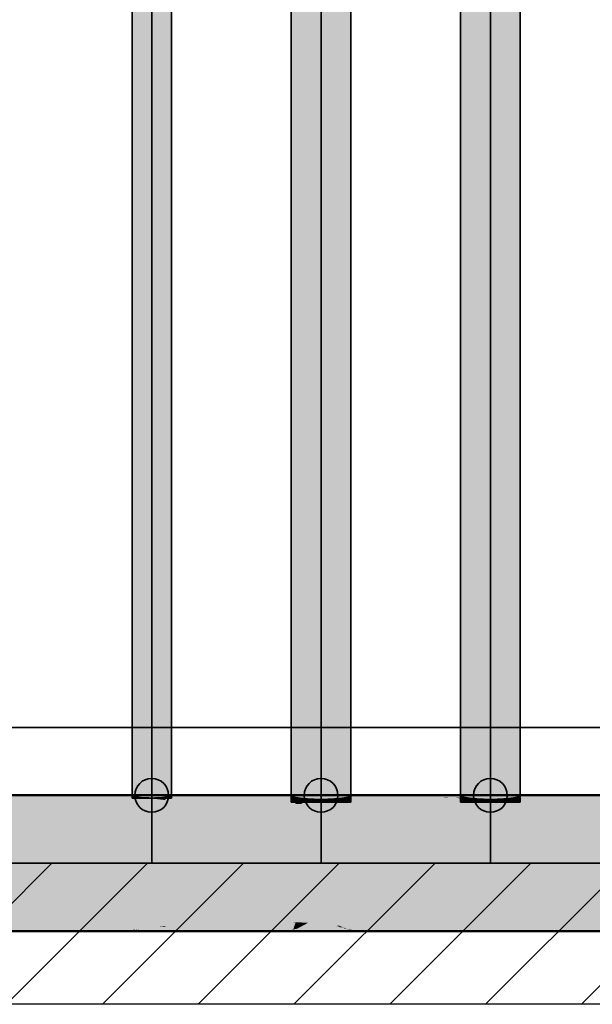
# Model space of a CAD drawing. Extents: x -459 to 541, y -543 to 550.
# Tile 105 of 256: x -344 to -327, y 201 to 230. Entities that reach past the tile are written whole.
import ezdxf
from ezdxf.lldxf.tags import DXFTag

# ---------------------------------------------------------------- set-up
doc = ezdxf.new("R2010")
doc.units = 0
doc.layers.get('0').update_dxf_attribs({"lineweight": 35})
doc.layers.add('0-Shading', color=7, linetype='Continuous', lineweight=35)
doc.layers.add('_3d_View_', color=7, linetype='Continuous')
for name, color, linetype, lineweight, true_color in [('A_Aussenwand-A07ALC2O1N', 3, 'Continuous', 35, 0x00ff00), ('A_RFB+FFB-A07ALC2T1N', 7, 'Continuous', 35, 0xb2b200), ('H_Heizung', 1, 'Continuous', 35, 0xff0000), ('H_Ruecklauf', 5, 'Continuous', 35, 0x0000ff), ('H_Vorlauf', 1, 'Continuous', 35, 0xff0000)]:
    doc.layers.add(name, color=color, linetype=linetype, lineweight=lineweight, true_color=true_color)
tags = doc.linetypes.add('STRICHPUNKT2', pattern=[12.7, 6.35, -3.175, 0, -3.175]).pattern_tags.tags
tags[10:11] = [DXFTag(74, 4), DXFTag(75, 0), DXFTag(340, '0'), DXFTag(46, 0.0), DXFTag(50, 0.0), DXFTag(44, 0.0), DXFTag(45, 0.0)]
tags[8:9] = [DXFTag(74, 4), DXFTag(75, 0), DXFTag(340, '0'), DXFTag(46, 0.0), DXFTag(50, 0.0), DXFTag(44, 0.0), DXFTag(45, 0.0)]
tags[6:7] = [DXFTag(74, 4), DXFTag(75, 0), DXFTag(340, '0'), DXFTag(46, 0.0), DXFTag(50, 0.0), DXFTag(44, 0.0), DXFTag(45, 0.0)]
tags[4:5] = [DXFTag(74, 4), DXFTag(75, 0), DXFTag(340, '0'), DXFTag(46, 0.0), DXFTag(50, 0.0), DXFTag(44, 0.0), DXFTag(45, 0.0)]

# ---------------------------------------------------------------- blocks, each defined once
blk = doc.blocks.new('3D-Ansicht-A07ALAKR1N', base_point=(-428.997, 201.23))
at = {"layer": '0-Shading', "color": 174, "true_color": 0x000090}
for points in [[(-336.237, 259.874), (-336.252, 259.874), (-336.237, 207.4), (-336.252, 207.414)], [(-334.522, 259.874), (-334.522, 207.384), (-334.492, 258.694), (-334.492, 207.414)], [(-336.237, 243.145), (-336.237, 209.795), (-336.222, 243.235), (-336.222, 209.931)], [(-336.222, 207.384), (-336.222, 209.931), (-336.237, 207.4), (-336.237, 209.795)], [(-336.252, 207.414), (-336.252, 207.19), (-336.222, 207.384), (-336.222, 207.19)], [(-334.522, 207.384), (-334.522, 207.19), (-334.492, 207.414), (-334.492, 207.19)]]:
    blk.add_solid(points, dxfattribs=at)
at = {"layer": '0-Shading', "color": 174, "true_color": 0x0000b0}
for points in [[(-334.522, 259.874), (-334.563, 259.874), (-334.522, 207.384), (-334.563, 207.371)], [(-334.61, 247.5), (-334.61, 222.204), (-334.563, 247.574), (-334.563, 222.541)], [(-336.222, 209.931), (-336.134, 210.626), (-336.222, 243.235), (-336.134, 243.551)], [(-334.563, 207.371), (-334.563, 222.541), (-334.61, 207.356), (-334.61, 222.204)], [(-336.222, 209.931), (-336.222, 207.384), (-336.134, 210.626), (-336.134, 207.356)], [(-336.134, 207.356), (-336.222, 207.384), (-336.134, 207.336), (-336.222, 207.364)], [(-336.222, 207.364), (-336.222, 207.19), (-336.134, 207.336), (-336.134, 207.19)], [(-334.61, 207.356), (-334.61, 207.19), (-334.522, 207.384), (-334.522, 207.19)]]:
    blk.add_solid(points, dxfattribs=at)
at = {"layer": '0-Shading', "color": 14, "true_color": 0x900000}
for points in [[(-331.252, 259.874), (-331.252, 207.414), (-331.222, 259.874), (-331.222, 207.384)], [(-329.522, 259.874), (-329.522, 207.384), (-329.492, 259.874), (-329.492, 207.414)], [(-317.852, 207.345), (-317.852, 207.414), (-397.892, 207.345), (-397.892, 207.414)], [(-343.962, 207.367), (-343.207, 207.394), (-344.768, 207.369), (-344.579, 207.394)], [(-342.536, 207.394), (-343.207, 207.394), (-341.636, 207.362), (-343.962, 207.367)], [(-342.536, 207.394), (-341.636, 207.362), (-341.164, 207.394), (-340.946, 207.365)], [(-340.952, 207.394), (-341.164, 207.394), (-340.894, 207.365), (-340.946, 207.365)], [(-339.792, 207.394), (-340.952, 207.394), (-339.84, 207.37), (-340.894, 207.365)], [(-336.244, 207.386), (-336.252, 207.394), (-339.84, 207.37), (-339.792, 207.394)], [(-336.244, 207.386), (-334.492, 207.394), (-336.252, 207.394)], [(-334.576, 207.347), (-334.492, 207.394), (-336.208, 207.35), (-336.244, 207.386)], [(-334.492, 207.394), (-334.576, 207.347), (-334.522, 207.364)], [(-334.548, 207.347), (-334.272, 207.394), (-334.576, 207.347), (-334.427, 207.394)], [(-334.41, 207.346), (-333.938, 207.394), (-334.548, 207.347), (-334.272, 207.394)], [(-334.522, 207.364), (-334.427, 207.394), (-334.492, 207.394)], [(-333.982, 207.345), (-333.092, 207.394), (-334.41, 207.346), (-333.938, 207.394)], [(-333.982, 207.345), (-331.768, 207.341), (-331.316, 207.394), (-331.18, 207.351)], [(-333.982, 207.345), (-331.316, 207.394), (-333.092, 207.394)], [(-331.18, 207.351), (-328.687, 207.394), (-331.316, 207.394)], [(-331.222, 207.384), (-331.252, 207.414), (-331.222, 207.364), (-331.252, 207.394)], [(-331.252, 207.394), (-331.252, 207.19), (-331.222, 207.364), (-331.222, 207.19)], [(-331.207, 207.349), (-328.687, 207.394), (-331.216, 207.35)], [(-325.857, 207.328), (-328.687, 207.394), (-331.152, 207.339), (-331.207, 207.349)], [(-329.506, 207.38), (-329.506, 207.4), (-329.522, 207.364), (-329.522, 207.384)], [(-329.492, 207.394), (-329.492, 207.414), (-329.506, 207.38), (-329.506, 207.4)], [(-329.492, 207.19), (-329.492, 207.394), (-329.506, 207.19), (-329.506, 207.38)], [(-328.687, 207.394), (-325.857, 207.328), (-325.992, 207.394)], [(-345.139, 207.326), (-340.604, 207.326), (-343.962, 207.367), (-341.465, 207.356)], [(-343.962, 207.367), (-344.768, 207.369), (-345.082, 207.328)], [(-343.962, 207.367), (-341.465, 207.356), (-341.636, 207.362)], [(-340.946, 207.365), (-341.636, 207.362), (-340.911, 207.361)], [(-341.636, 207.362), (-341.465, 207.356), (-340.911, 207.361), (-340.871, 207.355)], [(-341.465, 207.356), (-340.662, 207.328), (-340.856, 207.353)], [(-340.871, 207.355), (-341.465, 207.356), (-340.856, 207.353)], [(-340.894, 207.365), (-340.946, 207.365), (-340.884, 207.361), (-340.911, 207.361)], [(-340.884, 207.361), (-340.911, 207.361), (-340.874, 207.356)], [(-340.884, 207.361), (-339.864, 207.358), (-340.894, 207.365), (-339.84, 207.37)], [(-340.871, 207.355), (-340.884, 207.361), (-340.874, 207.356)], [(-340.884, 207.361), (-339.869, 207.356), (-339.864, 207.358)], [(-340.884, 207.361), (-340.871, 207.355), (-339.869, 207.356), (-339.881, 207.354)], [(-339.881, 207.354), (-340.871, 207.355), (-339.883, 207.354)], [(-339.883, 207.354), (-340.871, 207.355), (-339.919, 207.349), (-340.856, 207.353)], [(-340.604, 207.326), (-340.856, 207.353), (-340.662, 207.328)], [(-340.604, 207.326), (-339.944, 207.346), (-340.856, 207.353), (-339.929, 207.348)], [(-339.919, 207.349), (-340.856, 207.353), (-339.929, 207.348)], [(-340.082, 207.328), (-339.944, 207.346), (-340.139, 207.326), (-340.604, 207.326)], [(-340.097, 207.326), (-340.082, 207.328), (-340.139, 207.326)], [(-339.93, 207.326), (-339.886, 207.348), (-340.097, 207.326), (-339.944, 207.346)], [(-339.944, 207.346), (-339.886, 207.348), (-339.929, 207.348)], [(-336.183, 207.326), (-339.886, 207.348), (-339.93, 207.326)], [(-339.886, 207.348), (-339.883, 207.349), (-339.929, 207.348), (-339.919, 207.349)], [(-339.883, 207.349), (-339.873, 207.354), (-339.919, 207.349), (-339.883, 207.354)], [(-336.19, 207.333), (-339.883, 207.349), (-336.183, 207.326), (-339.886, 207.348)], [(-339.873, 207.354), (-339.872, 207.354), (-339.883, 207.354), (-339.881, 207.354)], [(-336.19, 207.333), (-336.207, 207.349), (-339.883, 207.349), (-339.873, 207.354)], [(-339.881, 207.354), (-339.872, 207.354), (-339.869, 207.356)], [(-336.207, 207.349), (-336.208, 207.35), (-339.873, 207.354), (-339.872, 207.354)], [(-339.872, 207.354), (-336.208, 207.35), (-339.864, 207.358)], [(-339.864, 207.358), (-336.208, 207.35), (-339.84, 207.37), (-336.244, 207.386)], [(-336.207, 207.349), (-334.576, 207.347), (-336.208, 207.35)], [(-334.669, 207.326), (-334.576, 207.347), (-336.19, 207.333), (-336.207, 207.349)], [(-336.183, 207.326), (-334.669, 207.326), (-336.19, 207.333)], [(-334.576, 207.347), (-334.669, 207.326), (-334.61, 207.336)], [(-334.613, 207.326), (-334.41, 207.346), (-334.669, 207.326), (-334.548, 207.347)], [(-334.341, 207.326), (-333.982, 207.345), (-334.613, 207.326), (-334.41, 207.346)], [(-334.61, 207.336), (-334.548, 207.347), (-334.576, 207.347)], [(-331.768, 207.341), (-333.982, 207.345), (-332.619, 207.326), (-334.341, 207.326)], [(-331.768, 207.341), (-332.619, 207.326), (-331.668, 207.34), (-331.402, 207.326)], [(-331.768, 207.341), (-331.668, 207.34), (-331.695, 207.342)], [(-331.695, 207.342), (-331.668, 207.34), (-331.348, 207.348), (-331.334, 207.346)], [(-331.334, 207.346), (-331.668, 207.34), (-331.265, 207.339)], [(-331.668, 207.34), (-331.402, 207.326), (-331.265, 207.339), (-331.13, 207.326)], [(-331.348, 207.348), (-331.334, 207.346), (-331.216, 207.35), (-331.207, 207.349)], [(-331.207, 207.349), (-331.334, 207.346), (-331.152, 207.339), (-331.265, 207.339)], [(-331.265, 207.339), (-331.13, 207.326), (-331.152, 207.339), (-331.074, 207.326)], [(-331.074, 207.326), (-325.853, 207.326), (-331.152, 207.339), (-325.857, 207.328)], [(-329.506, 207.19), (-329.506, 207.38), (-329.522, 207.19), (-329.522, 207.364)], [(-334.673, 203.443), (-345.158, 203.443), (-334.437, 203.402), (-343.667, 203.39)], [(-343.667, 203.41), (-341.837, 203.419), (-345.139, 203.462), (-340.604, 203.462)], [(-344.692, 203.409), (-343.667, 203.41), (-345.082, 203.46)], [(-344.692, 203.389), (-343.667, 203.39), (-345.082, 203.44)], [(-343.207, 203.394), (-343.667, 203.41), (-344.579, 203.394), (-344.692, 203.409)], [(-343.207, 203.374), (-343.667, 203.39), (-344.579, 203.374), (-344.692, 203.389)], [(-341.837, 203.419), (-343.667, 203.41), (-342.015, 203.412)], [(-342.015, 203.412), (-343.667, 203.41), (-342.536, 203.394), (-343.207, 203.394)], [(-334.437, 203.402), (-343.667, 203.39), (-334.272, 203.374), (-343.207, 203.374)], [(-342.015, 203.412), (-342.536, 203.394), (-341.014, 203.414), (-341.164, 203.394)], [(-341.837, 203.419), (-342.015, 203.412), (-340.945, 203.423), (-340.982, 203.418)], [(-340.982, 203.418), (-342.015, 203.412), (-341.014, 203.414)], [(-340.662, 203.46), (-341.837, 203.419), (-340.945, 203.423)], [(-340.911, 203.414), (-341.014, 203.414), (-340.952, 203.394), (-341.164, 203.394)], [(-340.902, 203.418), (-340.982, 203.418), (-340.911, 203.414), (-341.014, 203.414)], [(-340.893, 203.423), (-340.945, 203.423), (-340.902, 203.418), (-340.982, 203.418)], [(-336.226, 203.42), (-340.911, 203.414), (-336.252, 203.394), (-340.952, 203.394)], [(-340.945, 203.423), (-340.892, 203.423), (-340.874, 203.432)], [(-340.892, 203.423), (-340.945, 203.423), (-340.893, 203.423)], [(-336.226, 203.42), (-336.202, 203.443), (-340.911, 203.414), (-340.902, 203.418)], [(-336.201, 203.445), (-340.893, 203.423), (-336.202, 203.443), (-340.902, 203.418)], [(-336.201, 203.445), (-336.191, 203.455), (-340.893, 203.423), (-340.892, 203.423)], [(-340.892, 203.423), (-336.191, 203.455), (-340.662, 203.46), (-340.604, 203.462)], [(-340.892, 203.423), (-340.662, 203.46), (-340.874, 203.432)], [(-336.183, 203.462), (-340.604, 203.462), (-336.191, 203.455)], [(-336.252, 203.394), (-334.492, 203.394), (-336.226, 203.42), (-334.52, 203.422)], [(-336.226, 203.42), (-334.52, 203.422), (-336.16, 203.444), (-334.61, 203.452)], [(-336.226, 203.42), (-336.16, 203.444), (-336.222, 203.424)], [(-336.16, 203.444), (-336.202, 203.443), (-336.222, 203.424)], [(-336.201, 203.445), (-336.202, 203.443), (-336.156, 203.445), (-336.16, 203.444)], [(-336.201, 203.445), (-336.156, 203.445), (-336.191, 203.455), (-336.126, 203.454)], [(-336.102, 203.462), (-336.183, 203.462), (-336.126, 203.454), (-336.191, 203.455)], [(-336.16, 203.444), (-334.61, 203.452), (-336.156, 203.445)], [(-336.134, 203.452), (-336.156, 203.445), (-336.119, 203.454), (-334.61, 203.452)], [(-336.126, 203.454), (-336.134, 203.452), (-336.119, 203.454)], [(-336.126, 203.454), (-336.119, 203.454), (-336.102, 203.462), (-336.074, 203.462)], [(-336.119, 203.454), (-334.61, 203.452), (-336.074, 203.462), (-334.669, 203.462)], [(-334.221, 203.402), (-334.62, 203.443), (-334.437, 203.402), (-334.673, 203.443)], [(-334.221, 203.422), (-334.613, 203.462), (-334.437, 203.422), (-334.669, 203.462)], [(-333.63, 203.403), (-334.354, 203.443), (-334.221, 203.402), (-334.62, 203.443)], [(-333.63, 203.423), (-334.341, 203.462), (-334.221, 203.422), (-334.613, 203.462)], [(-334.61, 203.452), (-334.52, 203.422), (-334.522, 203.424)], [(-334.437, 203.422), (-334.61, 203.452), (-334.516, 203.422)], [(-334.52, 203.422), (-334.516, 203.422), (-334.522, 203.424)], [(-334.492, 203.394), (-334.427, 203.394), (-334.52, 203.422), (-334.516, 203.422)], [(-334.272, 203.394), (-334.437, 203.422), (-334.427, 203.394), (-334.516, 203.422)], [(-333.938, 203.394), (-334.221, 203.422), (-334.272, 203.394), (-334.437, 203.422)], [(-333.938, 203.374), (-334.221, 203.402), (-334.272, 203.374), (-334.437, 203.402)], [(-332.659, 203.443), (-334.354, 203.443), (-330.607, 203.407), (-333.63, 203.403)], [(-332.619, 203.462), (-334.341, 203.462), (-330.607, 203.427), (-333.63, 203.423)], [(-333.63, 203.423), (-334.221, 203.422), (-333.092, 203.394), (-333.938, 203.394)], [(-333.63, 203.403), (-334.221, 203.402), (-333.092, 203.374), (-333.938, 203.374)], [(-333.092, 203.394), (-328.687, 203.394), (-333.63, 203.423), (-330.607, 203.427)], [(-333.092, 203.374), (-328.687, 203.374), (-333.63, 203.403), (-330.607, 203.407)], [(-330.607, 203.407), (-325.911, 203.413), (-332.659, 203.443), (-325.852, 203.443)], [(-330.607, 203.427), (-325.911, 203.433), (-332.619, 203.462), (-325.853, 203.462)], [(-328.687, 203.394), (-325.992, 203.394), (-330.607, 203.427), (-325.911, 203.433)], [(-328.687, 203.374), (-325.992, 203.374), (-330.607, 203.407), (-325.911, 203.413)]]:
    blk.add_solid(points, dxfattribs=at)
at = {"layer": '0-Shading', "color": 14, "true_color": 0xb00000}
for points in [[(-331.222, 259.874), (-331.222, 207.384), (-331.134, 259.874), (-331.134, 207.356)], [(-329.61, 257.294), (-329.61, 207.356), (-329.522, 255.77), (-329.522, 207.384)], [(-317.852, 207.143), (-317.852, 207.345), (-397.892, 207.143), (-397.892, 207.345)], [(-339.492, 207.202), (-345.904, 207.241), (-338.804, 207.126), (-346.939, 207.126)], [(-340.604, 207.326), (-345.139, 207.326), (-340.062, 207.266), (-345.904, 207.241)], [(-340.062, 207.266), (-345.904, 207.241), (-339.757, 207.232)], [(-339.757, 207.232), (-345.904, 207.241), (-339.492, 207.202)], [(-340.097, 207.326), (-340.604, 207.326), (-340.204, 207.281)], [(-339.93, 207.326), (-340.097, 207.326), (-340.062, 207.266), (-340.204, 207.281)], [(-339.93, 207.326), (-340.062, 207.266), (-339.969, 207.266)], [(-340.062, 207.266), (-339.975, 207.256), (-339.969, 207.266)], [(-339.975, 207.256), (-339.757, 207.232), (-336.17, 207.282), (-336.165, 207.268)], [(-339.975, 207.256), (-336.17, 207.282), (-339.969, 207.266)], [(-339.969, 207.266), (-336.17, 207.282), (-339.93, 207.326), (-336.183, 207.326)], [(-336.165, 207.268), (-339.757, 207.232), (-336.152, 207.226)], [(-336.152, 207.226), (-339.757, 207.232), (-336.138, 207.182), (-339.492, 207.202)], [(-336.283, 207.126), (-339.492, 207.202), (-338.804, 207.126)], [(-336.283, 207.126), (-336.123, 207.135), (-339.492, 207.202), (-336.138, 207.182)], [(-335.341, 207.177), (-336.283, 207.126), (-329.791, 207.144), (-329.46, 207.126)], [(-336.183, 207.326), (-336.17, 207.282), (-336.102, 207.326), (-336.058, 207.283)], [(-336.17, 207.282), (-336.165, 207.268), (-336.058, 207.283), (-336.045, 207.269)], [(-336.152, 207.226), (-336.002, 207.226), (-336.165, 207.268), (-336.045, 207.269)], [(-336.138, 207.182), (-335.957, 207.181), (-336.152, 207.226), (-336.002, 207.226)], [(-336.138, 207.182), (-336.123, 207.135), (-335.957, 207.181), (-335.921, 207.146)], [(-336.058, 207.283), (-334.739, 207.288), (-336.102, 207.326), (-334.669, 207.326)], [(-336.045, 207.269), (-334.749, 207.282), (-336.058, 207.283), (-334.739, 207.288)], [(-336.002, 207.226), (-334.932, 207.225), (-336.045, 207.269), (-334.749, 207.282)], [(-335.957, 207.181), (-335.341, 207.177), (-336.002, 207.226), (-334.932, 207.225)], [(-335.921, 207.146), (-335.341, 207.177), (-335.957, 207.181)], [(-332.6, 207.297), (-333.189, 207.295), (-329.791, 207.144), (-335.341, 207.177)], [(-334.932, 207.225), (-335.341, 207.177), (-335.144, 207.188)], [(-335.144, 207.188), (-333.189, 207.295), (-334.556, 207.289)], [(-334.932, 207.225), (-334.556, 207.289), (-334.731, 207.288)], [(-334.731, 207.288), (-334.739, 207.288), (-334.749, 207.282)], [(-334.731, 207.288), (-334.613, 207.326), (-334.739, 207.288), (-334.669, 207.326)], [(-334.556, 207.289), (-334.341, 207.326), (-334.731, 207.288), (-334.613, 207.326)], [(-332.619, 207.326), (-334.341, 207.326), (-333.189, 207.295), (-334.556, 207.289)], [(-332.872, 207.312), (-333.189, 207.295), (-332.6, 207.297)], [(-331.402, 207.326), (-332.619, 207.326), (-332.6, 207.297), (-332.872, 207.312)], [(-331.402, 207.326), (-332.6, 207.297), (-331.268, 207.303)], [(-331.268, 207.303), (-332.6, 207.297), (-330.599, 207.188)], [(-331.268, 207.303), (-331.061, 207.304), (-331.402, 207.326), (-331.13, 207.326)], [(-331.268, 207.303), (-330.951, 207.269), (-331.061, 207.304)], [(-330.951, 207.269), (-331.268, 207.303), (-330.812, 207.225)], [(-331.18, 207.371), (-331.222, 207.384), (-331.18, 207.19), (-331.222, 207.19)], [(-331.134, 207.336), (-331.134, 207.356), (-331.18, 207.351), (-331.18, 207.371)], [(-331.134, 207.19), (-331.134, 207.336), (-331.18, 207.19), (-331.18, 207.351)], [(-331.061, 207.304), (-325.853, 207.326), (-331.13, 207.326)], [(-330.951, 207.269), (-325.853, 207.326), (-331.061, 207.304)], [(-330.951, 207.269), (-329.791, 207.144), (-325.853, 207.326), (-326.79, 207.126)], [(-330.599, 207.188), (-329.791, 207.144), (-330.812, 207.225), (-330.951, 207.269)], [(-329.46, 207.126), (-326.79, 207.126), (-329.791, 207.144)], [(-329.522, 207.384), (-329.61, 207.356), (-329.522, 207.364), (-329.61, 207.336)], [(-329.61, 207.336), (-329.61, 207.19), (-329.522, 207.364), (-329.522, 207.19)], [(-334.853, 203.517), (-336.359, 203.645), (-345.484, 203.479), (-346.976, 203.645)], [(-345.47, 203.499), (-340.095, 203.519), (-346.939, 203.662), (-338.804, 203.662)], [(-336.124, 203.648), (-338.804, 203.662), (-339.967, 203.519), (-339.975, 203.532)], [(-336.124, 203.648), (-339.967, 203.519), (-336.161, 203.533)], [(-338.804, 203.662), (-336.124, 203.648), (-336.283, 203.662)], [(-335.144, 203.578), (-336.359, 203.645), (-334.932, 203.542), (-334.853, 203.517)], [(-333.85, 203.508), (-325.797, 203.528), (-336.359, 203.645), (-326.827, 203.645)], [(-336.123, 203.653), (-336.283, 203.662), (-336.124, 203.648)], [(-333.83, 203.528), (-325.797, 203.548), (-336.283, 203.662), (-326.79, 203.662)], [(-336.124, 203.648), (-336.161, 203.533), (-335.932, 203.631), (-336.03, 203.533)], [(-336.124, 203.648), (-335.929, 203.634), (-336.123, 203.653), (-335.921, 203.642)], [(-335.929, 203.634), (-336.124, 203.648), (-335.932, 203.631)], [(-335.932, 203.631), (-336.03, 203.533), (-335.784, 203.619), (-335.941, 203.534)], [(-335.941, 203.534), (-334.851, 203.538), (-335.784, 203.619)], [(-335.932, 203.631), (-335.784, 203.619), (-335.929, 203.634), (-335.775, 203.623)], [(-335.921, 203.642), (-335.929, 203.634), (-335.757, 203.633), (-335.775, 203.623)], [(-335.784, 203.619), (-334.851, 203.538), (-335.775, 203.623), (-334.932, 203.563)], [(-335.775, 203.623), (-334.932, 203.563), (-335.757, 203.633), (-335.144, 203.6)], [(-334.853, 203.517), (-345.484, 203.479), (-334.817, 203.505)], [(-334.817, 203.505), (-345.484, 203.479), (-334.62, 203.443), (-345.158, 203.443)], [(-340.095, 203.519), (-345.47, 203.499), (-340.153, 203.512)], [(-345.139, 203.462), (-340.427, 203.482), (-345.47, 203.499), (-340.153, 203.512)], [(-340.427, 203.482), (-345.139, 203.462), (-340.604, 203.462)], [(-340.427, 203.482), (-340.604, 203.462), (-339.944, 203.484), (-339.93, 203.462)], [(-339.963, 203.513), (-340.153, 203.512), (-339.944, 203.484), (-340.427, 203.482)], [(-340.095, 203.519), (-340.153, 203.512), (-339.967, 203.519), (-339.963, 203.513)], [(-339.975, 203.532), (-340.095, 203.519), (-339.967, 203.519)], [(-339.963, 203.513), (-336.164, 203.522), (-339.967, 203.519), (-336.161, 203.533)], [(-336.164, 203.522), (-339.963, 203.513), (-336.172, 203.499), (-339.944, 203.484)], [(-339.93, 203.462), (-336.183, 203.462), (-339.944, 203.484), (-336.172, 203.499)], [(-336.172, 203.499), (-336.183, 203.462), (-336.064, 203.5), (-336.102, 203.462)], [(-336.164, 203.522), (-336.172, 203.499), (-336.041, 203.523), (-336.064, 203.5)], [(-336.161, 203.533), (-336.164, 203.522), (-336.03, 203.533), (-336.041, 203.523)], [(-336.064, 203.5), (-336.102, 203.462), (-336.004, 203.5), (-336.074, 203.462)], [(-336.074, 203.462), (-334.669, 203.462), (-336.004, 203.5), (-334.749, 203.505)], [(-336.041, 203.523), (-336.064, 203.5), (-335.962, 203.523), (-336.004, 203.5)], [(-336.03, 203.533), (-336.041, 203.523), (-335.941, 203.534), (-335.962, 203.523)], [(-336.004, 203.5), (-334.749, 203.505), (-335.962, 203.523), (-334.813, 203.526)], [(-335.962, 203.523), (-334.813, 203.526), (-335.941, 203.534), (-334.851, 203.538)], [(-334.713, 203.526), (-333.83, 203.528), (-335.144, 203.6)], [(-334.72, 203.506), (-333.85, 203.508), (-335.144, 203.578)], [(-334.851, 203.538), (-334.713, 203.526), (-334.932, 203.563)], [(-334.853, 203.517), (-334.72, 203.506), (-334.932, 203.542)], [(-334.72, 203.506), (-334.853, 203.517), (-334.817, 203.505)], [(-334.713, 203.526), (-334.851, 203.538), (-334.813, 203.526)], [(-334.72, 203.506), (-334.817, 203.505), (-334.354, 203.443), (-334.62, 203.443)], [(-334.713, 203.526), (-334.813, 203.526), (-334.341, 203.462), (-334.613, 203.462)], [(-334.613, 203.462), (-334.749, 203.505), (-334.669, 203.462)], [(-334.354, 203.443), (-332.659, 203.443), (-334.72, 203.506), (-333.85, 203.508)], [(-334.341, 203.462), (-332.619, 203.462), (-334.713, 203.526), (-333.83, 203.528)], [(-333.85, 203.508), (-333.196, 203.472), (-325.797, 203.528), (-325.833, 203.472)], [(-332.619, 203.462), (-325.853, 203.462), (-333.83, 203.528), (-325.797, 203.548)], [(-333.196, 203.472), (-332.659, 203.443), (-325.833, 203.472), (-325.852, 203.443)]]:
    blk.add_solid(points, dxfattribs=at)
at = {"layer": '0-Shading', "color": 12, "true_color": 0xcd0000}
for points in [[(-331.134, 259.874), (-331.134, 207.356), (-330.994, 259.874), (-330.994, 207.332)], [(-329.749, 258.538), (-329.749, 207.332), (-329.61, 257.294), (-329.61, 207.356)], [(-366.954, 206.822), (-317.852, 206.822), (-363.777, 207.143), (-317.852, 207.143)], [(-339.429, 206.808), (-346.939, 207.126), (-348.485, 206.808)], [(-339.429, 206.808), (-337.974, 206.955), (-346.939, 207.126), (-338.804, 207.126)], [(-339.429, 206.808), (-328.336, 206.808), (-329.46, 207.126), (-327.67, 206.945)], [(-339.429, 206.808), (-329.46, 207.126), (-336.283, 207.126)], [(-337.974, 206.955), (-336.283, 207.126), (-338.804, 207.126)], [(-330.994, 207.19), (-331.134, 207.356), (-331.134, 207.19)], [(-330.994, 207.19), (-331.056, 207.316), (-331.134, 207.356), (-331.128, 207.355)], [(-331.056, 207.316), (-331.07, 207.345), (-331.128, 207.355)], [(-330.994, 207.304), (-331.07, 207.345), (-330.994, 207.282), (-331.056, 207.316)], [(-330.994, 207.332), (-331.07, 207.345), (-330.994, 207.304)], [(-331.056, 207.316), (-330.994, 207.19), (-330.994, 207.282)], [(-329.615, 207.355), (-329.673, 207.345), (-329.749, 207.282), (-329.749, 207.304)], [(-329.673, 207.345), (-329.749, 207.332), (-329.749, 207.304)], [(-329.61, 207.19), (-329.61, 207.336), (-329.749, 207.19), (-329.629, 207.333)], [(-329.749, 207.282), (-329.749, 207.19), (-329.669, 207.326), (-329.629, 207.333)], [(-329.629, 207.333), (-329.61, 207.356), (-329.669, 207.326), (-329.615, 207.355)], [(-329.61, 207.336), (-329.61, 207.356), (-329.629, 207.333)], [(-327.67, 206.945), (-326.79, 207.126), (-329.46, 207.126)], [(-326.79, 207.126), (-328.336, 206.808), (-317.872, 206.904), (-317.872, 206.808)], [(-339.537, 203.966), (-348.538, 203.966), (-336.359, 203.645), (-346.976, 203.645)], [(-337.974, 203.833), (-339.429, 203.98), (-346.939, 203.662), (-348.485, 203.98)], [(-326.827, 203.645), (-328.388, 203.966), (-336.359, 203.645), (-339.537, 203.966)], [(-336.283, 203.662), (-328.336, 203.98), (-339.429, 203.98)], [(-336.283, 203.662), (-329.46, 203.662), (-328.336, 203.98), (-327.67, 203.843)], [(-328.388, 203.966), (-327.054, 203.691), (-317.852, 203.966), (-317.852, 203.691)], [(-326.79, 203.662), (-317.872, 203.662), (-328.336, 203.98), (-317.872, 203.98)], [(-337.974, 203.833), (-346.939, 203.662), (-338.804, 203.662)], [(-336.283, 203.662), (-337.974, 203.833), (-338.804, 203.662)], [(-329.46, 203.662), (-326.79, 203.662), (-327.67, 203.843)]]:
    blk.add_solid(points, dxfattribs=at)
at = {"layer": '0-Shading', "color": 12, "true_color": 0xe40000}
for points in [[(-330.994, 259.874), (-330.994, 207.332), (-330.812, 259.874), (-330.812, 207.314)], [(-329.932, 259.418), (-329.932, 207.314), (-329.749, 258.538), (-329.749, 207.332)], [(-330.812, 207.314), (-330.994, 207.332), (-330.812, 207.246), (-330.994, 207.304)], [(-330.994, 207.304), (-330.994, 207.19), (-330.812, 207.246), (-330.812, 207.19)], [(-329.749, 207.332), (-329.932, 207.314), (-329.749, 207.304), (-329.932, 207.246)], [(-329.749, 207.304), (-329.932, 207.246), (-329.749, 207.282), (-329.932, 207.225)], [(-329.932, 207.225), (-329.932, 207.19), (-329.749, 207.282), (-329.749, 207.19)], [(-366.954, 206.822), (-369.393, 206.404), (-328.388, 206.822), (-329.586, 206.404)], [(-329.586, 206.404), (-317.852, 206.404), (-328.388, 206.822), (-317.852, 206.822)], [(-339.429, 206.808), (-348.485, 206.808), (-341.844, 206.394), (-349.671, 206.394)], [(-329.522, 206.394), (-328.336, 206.808), (-341.844, 206.394), (-339.429, 206.808)], [(-329.522, 206.394), (-317.872, 206.394), (-328.336, 206.808), (-317.872, 206.808)], [(-341.975, 204.384), (-349.736, 204.384), (-339.537, 203.966), (-348.538, 203.966)], [(-341.844, 204.394), (-349.671, 204.394), (-339.429, 203.98), (-348.485, 203.98)], [(-328.388, 203.966), (-329.586, 204.384), (-339.537, 203.966), (-341.975, 204.384)], [(-328.336, 203.98), (-329.522, 204.394), (-339.429, 203.98), (-341.844, 204.394)], [(-329.586, 204.384), (-328.562, 204.026), (-317.852, 204.384), (-317.852, 204.026)], [(-328.336, 203.98), (-317.872, 203.98), (-329.522, 204.394), (-317.872, 204.394)], [(-328.562, 204.026), (-328.388, 203.966), (-317.852, 204.026), (-317.852, 203.966)]]:
    blk.add_solid(points, dxfattribs=at)
at = {"layer": '0-Shading', "color": 1, "true_color": 0xf50000}
for points in [[(-330.812, 259.874), (-330.812, 207.314), (-330.599, 259.874), (-330.599, 207.302)], [(-330.144, 259.874), (-330.144, 207.302), (-329.932, 259.418), (-329.932, 207.314)], [(-330.599, 207.302), (-330.812, 207.314), (-330.599, 207.21), (-330.812, 207.246)], [(-330.812, 207.246), (-330.812, 207.19), (-330.599, 207.21), (-330.599, 207.19)], [(-329.932, 207.314), (-330.144, 207.302), (-329.932, 207.246), (-330.144, 207.21)], [(-329.932, 207.246), (-330.144, 207.21), (-330.133, 207.19), (-330.144, 207.19)], [(-329.932, 207.246), (-330.133, 207.19), (-329.932, 207.225)], [(-330.133, 207.19), (-329.932, 207.19), (-329.932, 207.225)], [(-369.393, 206.404), (-370.925, 205.917), (-329.586, 206.404), (-330.34, 205.917)], [(-341.844, 206.394), (-349.671, 206.394), (-343.361, 205.912), (-350.417, 205.912)], [(-330.268, 205.912), (-329.522, 206.394), (-343.361, 205.912), (-341.844, 206.394)], [(-330.34, 205.917), (-317.852, 205.917), (-329.586, 206.404), (-317.852, 206.404)], [(-330.268, 205.912), (-317.872, 205.912), (-329.522, 206.394), (-317.872, 206.394)], [(-330.34, 204.871), (-350.489, 204.871), (-329.586, 204.384), (-349.736, 204.384)], [(-343.361, 204.876), (-350.417, 204.876), (-341.844, 204.394), (-349.671, 204.394)], [(-329.522, 204.394), (-330.268, 204.876), (-341.844, 204.394), (-343.361, 204.876)], [(-330.34, 204.871), (-329.696, 204.455), (-317.852, 204.871), (-317.852, 204.455)], [(-329.522, 204.394), (-317.872, 204.394), (-330.268, 204.876), (-317.872, 204.876)], [(-329.696, 204.455), (-329.586, 204.384), (-317.852, 204.455), (-317.852, 204.384)]]:
    blk.add_solid(points, dxfattribs=at)
at = {"layer": '0-Shading', "color": 1, "true_color": 0xfd0000}
for points in [[(-330.599, 259.874), (-330.599, 207.302), (-330.372, 259.874), (-330.372, 207.298)], [(-330.372, 259.874), (-330.372, 207.298), (-330.144, 259.874), (-330.144, 207.302)], [(-330.372, 207.298), (-330.599, 207.302), (-330.372, 207.197), (-330.599, 207.21)], [(-330.599, 207.21), (-330.599, 207.19), (-330.372, 207.197), (-330.372, 207.19)], [(-330.144, 207.302), (-330.372, 207.298), (-330.144, 207.21), (-330.372, 207.197)], [(-330.372, 207.197), (-330.372, 207.19), (-330.144, 207.21), (-330.144, 207.19)], [(-370.925, 205.917), (-371.448, 205.394), (-330.34, 205.917), (-330.596, 205.394)], [(-343.361, 205.912), (-350.417, 205.912), (-343.879, 205.394), (-350.671, 205.394)], [(-330.522, 205.394), (-330.268, 205.912), (-343.879, 205.394), (-343.361, 205.912)], [(-330.596, 205.394), (-317.852, 205.394), (-330.34, 205.917), (-317.852, 205.917)], [(-330.522, 205.394), (-317.872, 205.394), (-330.268, 205.912), (-317.872, 205.912)], [(-371.448, 205.394), (-370.925, 204.871), (-330.596, 205.394), (-330.34, 204.871)], [(-343.879, 205.394), (-350.671, 205.394), (-343.361, 204.876), (-350.417, 204.876)], [(-330.268, 204.876), (-330.522, 205.394), (-343.361, 204.876), (-343.879, 205.394)], [(-330.34, 204.871), (-317.852, 204.871), (-330.596, 205.394), (-317.852, 205.394)], [(-330.268, 204.876), (-317.872, 204.876), (-330.522, 205.394), (-317.872, 205.394)]]:
    blk.add_solid(points, dxfattribs=at)
at = {"layer": '0-Shading', "color": 172, "true_color": 0x0000cd}
for points in [[(-334.749, 221.165), (-334.61, 222.204), (-334.749, 247.213), (-334.61, 247.5)], [(-336.134, 210.626), (-335.994, 211.713), (-336.134, 243.551), (-335.994, 243.989)], [(-334.749, 221.165), (-334.749, 207.332), (-334.61, 222.204), (-334.61, 207.356)], [(-336.134, 210.626), (-336.134, 207.356), (-335.994, 211.713), (-335.994, 207.332)], [(-336.059, 207.323), (-336.07, 207.345), (-336.134, 207.336), (-336.134, 207.356)], [(-336.134, 207.19), (-336.074, 207.326), (-336.134, 207.336)], [(-336.134, 207.19), (-335.994, 207.19), (-336.074, 207.326), (-336.056, 207.316)], [(-336.056, 207.316), (-336.059, 207.323), (-336.074, 207.326)], [(-336.016, 207.316), (-336.07, 207.345), (-336.059, 207.323)], [(-335.994, 207.332), (-336.07, 207.345), (-335.994, 207.304)], [(-335.994, 207.282), (-336.059, 207.323), (-336.056, 207.316)], [(-335.994, 207.282), (-335.994, 207.304), (-336.059, 207.323), (-336.016, 207.316)], [(-335.994, 207.19), (-335.994, 207.282), (-336.056, 207.316)], [(-334.61, 207.356), (-334.749, 207.19), (-334.61, 207.19)], [(-334.61, 207.356), (-334.673, 207.345), (-334.749, 207.19), (-334.749, 207.304)], [(-334.673, 207.345), (-334.749, 207.332), (-334.749, 207.304)]]:
    blk.add_solid(points, dxfattribs=at)
at = {"layer": '0-Shading', "color": 172, "true_color": 0x0000e4}
for points in [[(-334.932, 219.8), (-334.749, 221.165), (-334.932, 246.799), (-334.749, 247.213)], [(-335.994, 211.713), (-335.812, 213.115), (-335.994, 243.989), (-335.812, 244.519)], [(-334.932, 219.8), (-334.932, 207.314), (-334.749, 221.165), (-334.749, 207.332)], [(-335.994, 211.713), (-335.994, 207.332), (-335.812, 213.115), (-335.812, 207.314)], [(-335.812, 207.314), (-335.994, 207.332), (-335.812, 207.246), (-335.994, 207.304)], [(-335.812, 207.246), (-335.994, 207.304), (-335.812, 207.225), (-335.994, 207.282)], [(-335.994, 207.282), (-335.994, 207.19), (-335.812, 207.225), (-335.812, 207.19)], [(-334.749, 207.332), (-334.932, 207.314), (-334.749, 207.304), (-334.932, 207.246)], [(-334.932, 207.246), (-334.932, 207.19), (-334.749, 207.304), (-334.749, 207.19)]]:
    blk.add_solid(points, dxfattribs=at)
at = {"layer": '0-Shading', "color": 5, "true_color": 0x0000f5}
for points in [[(-335.144, 218.199), (-334.932, 219.8), (-335.144, 246.285), (-334.932, 246.799)], [(-335.812, 213.115), (-335.599, 214.739), (-335.812, 244.519), (-335.599, 245.105)], [(-335.144, 218.199), (-335.144, 207.302), (-334.932, 219.8), (-334.932, 207.314)], [(-335.812, 213.115), (-335.812, 207.314), (-335.599, 214.739), (-335.599, 207.302)], [(-335.599, 207.302), (-335.812, 207.314), (-335.599, 207.21), (-335.812, 207.246)], [(-335.599, 207.21), (-335.812, 207.246), (-335.61, 207.19), (-335.812, 207.225)], [(-335.812, 207.225), (-335.812, 207.19), (-335.61, 207.19)], [(-335.599, 207.21), (-335.61, 207.19), (-335.599, 207.19)], [(-334.932, 207.314), (-335.144, 207.302), (-334.932, 207.246), (-335.144, 207.21)], [(-335.144, 207.21), (-335.144, 207.19), (-334.932, 207.246), (-334.932, 207.19)]]:
    blk.add_solid(points, dxfattribs=at)
at = {"layer": '0-Shading', "color": 5, "true_color": 0x0000fd}
for points in [[(-335.372, 216.473), (-335.144, 218.199), (-335.372, 245.708), (-335.144, 246.285)], [(-335.599, 214.739), (-335.372, 216.473), (-335.599, 245.105), (-335.372, 245.708)], [(-335.372, 216.473), (-335.372, 207.298), (-335.144, 218.199), (-335.144, 207.302)], [(-335.599, 214.739), (-335.599, 207.302), (-335.372, 216.473), (-335.372, 207.298)], [(-335.372, 207.298), (-335.599, 207.302), (-335.372, 207.197), (-335.599, 207.21)], [(-335.599, 207.21), (-335.599, 207.19), (-335.372, 207.197), (-335.372, 207.19)], [(-335.144, 207.302), (-335.372, 207.298), (-335.144, 207.21), (-335.372, 207.197)], [(-335.372, 207.197), (-335.372, 207.19), (-335.144, 207.21), (-335.144, 207.19)]]:
    blk.add_solid(points, dxfattribs=at)
at = {"layer": '0-Shading', "color": 14, "true_color": 0xa00000}
for points in [[(-339.869, 233.811), (-339.869, 207.376), (-339.792, 233.892), (-339.792, 207.414)], [(-340.952, 230.887), (-340.952, 207.414), (-340.874, 231.208), (-340.874, 207.376)], [(-340.952, 207.414), (-340.952, 207.308), (-340.874, 207.376), (-340.874, 207.308)], [(-339.869, 207.376), (-339.869, 207.308), (-339.792, 207.414), (-339.792, 207.308)]]:
    blk.add_solid(points, dxfattribs=at)
at = {"layer": '0-Shading', "color": 12, "true_color": 0xd90000}
for points in [[(-340.082, 233.349), (-340.082, 207.348), (-339.869, 233.811), (-339.869, 207.376)], [(-340.874, 231.208), (-340.874, 207.376), (-340.662, 231.846), (-340.662, 207.348)], [(-340.874, 207.376), (-340.874, 207.308), (-340.662, 207.348), (-340.662, 207.308)], [(-340.082, 207.348), (-340.082, 207.308), (-339.869, 207.376), (-339.869, 207.308)]]:
    blk.add_solid(points, dxfattribs=at)
at = {"layer": '0-Shading', "color": 1, "true_color": 0xfa0000}
for points in [[(-340.372, 232.63), (-340.372, 207.338), (-340.082, 233.349), (-340.082, 207.348)], [(-340.662, 231.846), (-340.662, 207.348), (-340.372, 232.63), (-340.372, 207.338)], [(-340.585, 207.345), (-340.662, 207.348), (-340.372, 207.308), (-340.662, 207.308)], [(-340.585, 207.345), (-340.372, 207.308), (-340.372, 207.321)], [(-340.372, 207.338), (-340.585, 207.345), (-340.372, 207.321)], [(-340.082, 207.348), (-340.158, 207.345), (-340.372, 207.308), (-340.372, 207.321)], [(-340.082, 207.332), (-340.082, 207.348), (-340.299, 207.308), (-340.372, 207.308)], [(-340.158, 207.345), (-340.372, 207.338), (-340.372, 207.321)], [(-340.082, 207.308), (-340.082, 207.332), (-340.299, 207.308)]]:
    blk.add_solid(points, dxfattribs=at)
blk = doc.blocks.new('Referenz-A07ALC6Q1N', base_point=(-427.54, 201.23))
at = {"layer": 'A_Aussenwand-A07ALC2O1N', "color": 0, "linetype": 'ByBlock', "ltscale": 0.35}
blk.add_line((-274.486, 205.394), (-412.866, 205.394), dxfattribs=at)
at = {"layer": 'A_RFB+FFB-A07ALC2T1N', "color": 0, "linetype": 'ByBlock', "ltscale": 0.35}
blk.add_line((-426.887, 205.394), (-274.486, 205.394), dxfattribs=at)
at = {"layer": 'A_RFB+FFB-A07ALC2T1N', "color": 0, "linetype": 'ByBlock', "lineweight": 18, "ltscale": 0.18}
for p, q in [((-347.485, 201.23), (-343.321, 205.394)), ((-344.656, 201.23), (-340.493, 205.394)), ((-341.828, 201.23), (-337.664, 205.394)), ((-339, 201.23), (-334.836, 205.394)), ((-336.171, 201.23), (-332.007, 205.394)), ((-333.343, 201.23), (-329.179, 205.394)), ((-330.514, 201.23), (-326.35, 205.394)), ((-327.686, 201.23), (-323.522, 205.394))]:
    blk.add_line(p, q, dxfattribs=at)
blk = doc.blocks.new('gemischter Verteiler-A07ALC6S1N', base_point=(-397.872, 205.394))
at = {"color": 0, "linetype": 'ByBlock', "lineweight": -2, "ltscale": 0.35}
for p, q in [((-317.872, 209.394), (-397.872, 209.394)), ((-397.872, 205.394), (-317.872, 205.394))]:
    blk.add_line(p, q, dxfattribs=at)
at = {"color": 0, "linetype": 'STRICHPUNKT2', "lineweight": -2, "ltscale": 0.35}
blk.add_line((-317.872, 207.394), (-397.872, 207.394), dxfattribs=at)
at = {"layer": 'H_Ruecklauf', "lineweight": -2}
blk.add_circle((-335.372, 207.394), 0.5, dxfattribs=at)
at = {"layer": 'H_Vorlauf', "color": 0, "lineweight": -2}
for centre in [(-340.372, 207.394), (-330.372, 207.394)]:
    blk.add_circle(centre, 0.5, dxfattribs=at)
blk = doc.blocks.new('Rohr - 1703-A07ALC7W1N', base_point=(-340.393, 205.394))
at = {"color": 0, "linetype": 'ByBlock', "lineweight": -2, "ltscale": 0.35}
blk.add_line((-340.372, 261.194), (-340.372, 205.394), dxfattribs=at)
blk = doc.blocks.new('Rohr - 1703-A07ALC8I1N', base_point=(-330.372, 205.394))
at = {"color": 0, "linetype": 'ByBlock', "lineweight": -2, "ltscale": 0.35}
blk.add_line((-330.372, 261.194), (-330.372, 205.394), dxfattribs=at)
blk = doc.blocks.new('Rohr - 1703-A07ALC8U1N', base_point=(-335.372, 205.394))
at = {"color": 0, "linetype": 'ByBlock', "lineweight": -2, "ltscale": 0.35}
blk.add_line((-335.372, 261.194), (-335.372, 205.394), dxfattribs=at)
blk = doc.blocks.new('Geometrie-A07ALCC01N', base_point=(-415.775, 203.394))
at = {"layer": 'H_Heizung', "lineweight": -2}
for p, q in [((-317.872, 207.394), (-397.872, 207.394)), ((-397.872, 203.394), (-317.872, 203.394))]:
    blk.add_line(p, q, dxfattribs=at)
at = {"layer": 'H_Ruecklauf', "lineweight": -2}
for p, q in [((-336.252, 259.874), (-336.252, 207.19)), ((-334.492, 207.19), (-334.492, 259.874)), ((-336.252, 207.19), (-335.736, 207.19)), ((-335.736, 207.19), (-335.007, 207.19)), ((-335.007, 207.19), (-334.492, 207.19))]:
    blk.add_line(p, q, dxfattribs=at)
blk = doc.blocks.new('Geometrie-A07ALCC21N', base_point=(-415.775, 203.374))
at = {"layer": 'H_Heizung', "lineweight": -2}
for p, q in [((-317.852, 207.414), (-397.892, 207.414)), ((-397.892, 203.374), (-317.852, 203.374))]:
    blk.add_line(p, q, dxfattribs=at)
at = {"layer": 'H_Vorlauf', "lineweight": -2}
for p, q in [((-340.952, 260.324), (-340.952, 207.308)), ((-339.792, 207.308), (-339.792, 260.324)), ((-331.252, 259.874), (-331.252, 207.19)), ((-329.492, 207.19), (-329.492, 259.874)), ((-340.952, 207.308), (-340.612, 207.308)), ((-340.612, 207.308), (-340.131, 207.308)), ((-340.131, 207.308), (-339.792, 207.308)), ((-331.252, 207.19), (-330.736, 207.19)), ((-330.736, 207.19), (-330.007, 207.19)), ((-330.007, 207.19), (-329.492, 207.19))]:
    blk.add_line(p, q, dxfattribs=at)
blk = doc.blocks.new('3D-Ansicht-Rahmen-A07ALCC31N', base_point=(-428.997, 201.23))
at = {"color": 0, "linetype": 'ByBlock', "lineweight": -2, "ltscale": 0.25}
blk.add_line((-263.386, 201.23), (-428.997, 201.23), dxfattribs=at)

msp = doc.modelspace()

# ---------------------------------------------------------------- block references
at = {"color": 251, "lineweight": 25, "ltscale": 0.25, "true_color": 0x585858}
msp.add_blockref('Referenz-A07ALC6Q1N', (-427.54, 201.23), dxfattribs=at)
msp.add_blockref('3D-Ansicht-A07ALAKR1N', (-428.997, 201.23))
at = {"linetype": 'Continuous', "ltscale": 0.35}
for name, p in [('Geometrie-A07ALCC21N', (-415.775, 203.374)), ('Geometrie-A07ALCC01N', (-415.775, 203.394))]:
    msp.add_blockref(name, p, dxfattribs=at)
at = {"layer": '_3d_View_', "color": 7, "linetype": 'Continuous', "lineweight": 25}
msp.add_blockref('3D-Ansicht-Rahmen-A07ALCC31N', (-428.997, 201.23), dxfattribs=at)
at = {"layer": 'H_Heizung', "ltscale": 0.35}
msp.add_blockref('gemischter Verteiler-A07ALC6S1N', (-397.872, 205.394), dxfattribs=at)
at = {"layer": 'H_Ruecklauf', "ltscale": 0.35}
msp.add_blockref('Rohr - 1703-A07ALC8U1N', (-335.372, 205.394), dxfattribs=at)
at = {"layer": 'H_Vorlauf', "ltscale": 0.35}
for name, p in [('Rohr - 1703-A07ALC7W1N', (-340.393, 205.394)), ('Rohr - 1703-A07ALC8I1N', (-330.372, 205.394))]:
    msp.add_blockref(name, p, dxfattribs=at)

doc.saveas('drawing.dxf')
